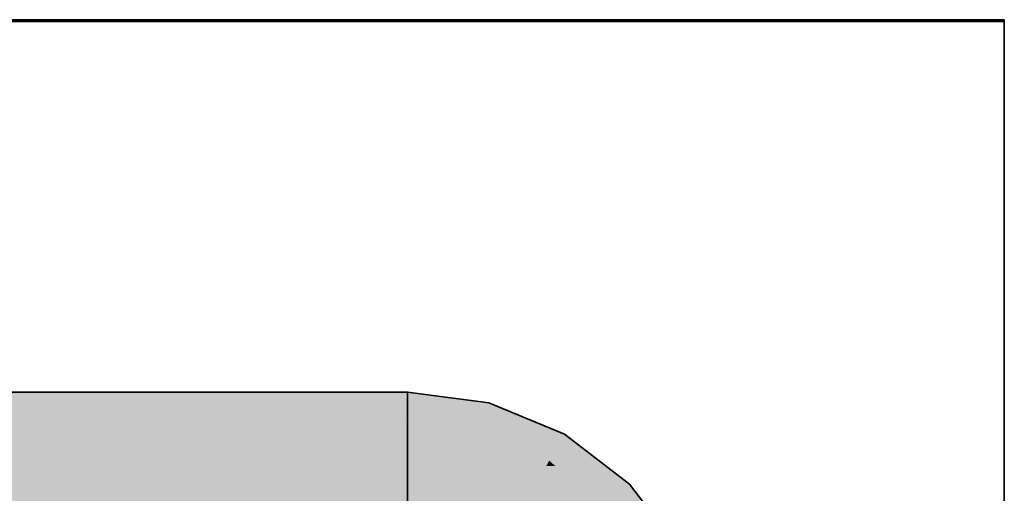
# Model space of a CAD drawing. Extents: x -133 to 627, y -127 to 467.
# Tile 171 of 256: x 176.04 to 180.35, y 372.26 to 374.34. Entities that reach past the tile are written whole.
import ezdxf

# ---------------------------------------------------------------- set-up
doc = ezdxf.new("R2010")
doc.units = 0
doc.layers.get('0').update_dxf_attribs({"lineweight": 35})
doc.layers.add('0-Shading', color=7, linetype='Continuous', lineweight=35)
doc.layers.add('5_OG-BESTAND', color=7, linetype='Continuous', lineweight=25)
doc.layers.add('A_Aussenwand', color=3, linetype='Continuous', lineweight=35, true_color=0x00ff00)
doc.layers.add('H_Vorlauf', color=1, linetype='Continuous', lineweight=35, true_color=0xff0000)

# ---------------------------------------------------------------- blocks, each defined once
blk = doc.blocks.new('Shading-A06HSSFSNL', base_point=(333.1707, 168.8303))
at = {"layer": '0-Shading', "color": 14, "true_color": 0xb00000}
for points in [[(156.275, 372.5463), (176.8855, 372.5463), (156.275, 372.7074)], [(176.8855, 372.5463), (156.275, 372.7074), (176.7245, 372.7074)], [(176.8368, 372.7038), (176.8127, 372.7074), (176.7245, 372.7074)], [(176.8368, 372.7038), (176.7281, 372.7038), (176.7245, 372.7074)], [(176.8181, 372.6138), (176.8368, 372.7038), (176.7281, 372.7038)], [(176.8368, 372.7038), (177.5418, 372.7074), (176.8127, 372.7074)], [(177.3503, 372.6138), (176.8181, 372.6138), (176.8368, 372.7038)], [(177.5633, 372.7038), (176.8368, 372.7038), (177.5418, 372.7074)], [(177.7352, 372.675), (177.0291, 372.675), (176.8368, 372.7038)], [(177.7352, 372.675), (177.5633, 372.7038), (176.8368, 372.7038)], [(177.7352, 372.5691), (177.6055, 372.5691), (176.8368, 372.7038)], [(177.7352, 372.675), (177.7352, 372.7074), (177.5418, 372.7074)], [(177.7352, 372.5691), (177.7352, 372.675), (177.0291, 372.675)], [(177.3613, 372.5463), (177.7352, 372.5463), (176.8181, 372.6138)], [(177.7352, 372.5463), (177.3503, 372.6138), (176.8181, 372.6138)], [(176.8855, 372.5463), (177.3613, 372.5463), (176.8181, 372.6138)], [(177.7352, 372.5463), (177.7352, 372.5691), (177.6055, 372.5691)]]:
    blk.add_solid(points, dxfattribs=at)
at = {"layer": '0-Shading', "color": 14, "true_color": 0xaf0000}
for points in [[(178.0911, 372.6606), (177.7352, 372.6606), (177.7352, 372.7074)], [(178.0605, 372.5463), (177.7352, 372.5463), (178.0911, 372.6606)], [(177.7352, 372.5463), (178.0911, 372.6606), (177.7352, 372.6606)], [(178.1465, 372.6376), (178.085, 372.6376), (178.0911, 372.6606)], [(178.3067, 372.5049), (178.0494, 372.5049), (178.085, 372.6376)], [(178.2762, 372.5232), (178.1465, 372.6376), (178.085, 372.6376)], [(178.4227, 372.5232), (178.2762, 372.5232), (178.1465, 372.6376)], [(178.0494, 372.5049), (178.0605, 372.5463), (177.7352, 372.5463)], [(178.3851, 372.458), (178.4227, 372.5232), (178.2762, 372.5232)], [(178.5077, 372.458), (178.3851, 372.458), (178.4227, 372.5232)], [(178.1627, 372.458), (178.3067, 372.5049), (178.0494, 372.5049)], [(178.3851, 372.458), (178.1627, 372.458), (178.3067, 372.5049)], [(178.3422, 372.3837), (178.3851, 372.458), (178.1627, 372.458)], [(178.4241, 372.408), (178.3563, 372.408), (178.3851, 372.458)], [(178.5413, 372.3047), (178.5077, 372.458), (178.3851, 372.458)], [(178.6252, 372.2224), (178.569, 372.2224), (178.3851, 372.458)], [(178.7075, 372.3047), (178.5413, 372.3047), (178.5077, 372.458)], [(178.3818, 372.3837), (178.3422, 372.3837), (178.3563, 372.408)], [(178.5437, 372.2291), (178.4241, 372.408), (178.3563, 372.408)], [(178.5637, 372.2291), (178.5437, 372.2291), (178.4241, 372.408)], [(178.5437, 372.2291), (178.3818, 372.3837), (178.3422, 372.3837)], [(178.6252, 372.2224), (178.7075, 372.3047), (178.5413, 372.3047)], [(178.7707, 372.2224), (178.6252, 372.2224), (178.7075, 372.3047)]]:
    blk.add_solid(points, dxfattribs=at)
at = {"layer": '0-Shading', "color": 1, "true_color": 0xf50000}
for points in [[(156.275, 372.1574), (177.7352, 372.1574), (156.275, 372.5463)], [(177.7352, 372.1574), (156.275, 372.5463), (177.7352, 372.5463)], [(177.8958, 372.5252), (177.7858, 372.5252), (177.7352, 372.5463)], [(178.0277, 372.4239), (177.7352, 372.4239), (177.7352, 372.5463)], [(178.0277, 372.4239), (177.8958, 372.5252), (177.7858, 372.5252)], [(178.0494, 372.5049), (177.9221, 372.5049), (177.8958, 372.5252)], [(178.0277, 372.4239), (178.0494, 372.5049), (177.9221, 372.5049)], [(178.245, 372.4239), (178.0277, 372.4239), (178.0494, 372.5049)], [(177.9563, 372.1574), (177.7352, 372.1574), (178.0277, 372.4239)], [(177.7352, 372.1574), (178.0277, 372.4239), (177.7352, 372.4239)], [(178.12, 372.2231), (177.9739, 372.2231), (178.0277, 372.4239)], [(178.068, 372.3837), (178.245, 372.4239), (178.0277, 372.4239)], [(178.2418, 372.2098), (178.1261, 372.2098), (178.0277, 372.4239)], [(178.3422, 372.3837), (178.068, 372.3837), (178.245, 372.4239)], [(178.2418, 372.2098), (178.3422, 372.3837), (178.068, 372.3837)], [(178.5437, 372.2291), (178.2529, 372.2291), (178.3422, 372.3837)]]:
    blk.add_solid(points, dxfattribs=at)
blk = doc.blocks.new('Referenz-A06HSSHCNL', base_point=(-102.5768, -104.9763))
at = {"layer": '5_OG-BESTAND', "color": 0, "lineweight": 35}
for p, q in [((180.3498, 374.3401), (170.8787, 374.3401)), ((180.3498, 374.3401), (170.8787, 374.3401)), ((180.3498, 368.5801), (180.3498, 374.3401)), ((180.3498, 368.5801), (180.3498, 374.3401))]:
    blk.add_line(p, q, dxfattribs=at)
blk = doc.blocks.new('Referenz-A06HSSHFNL', base_point=(-34.9965, -50.9197))
at = {"layer": 'A_Aussenwand', "color": 0, "linetype": 'Continuous', "ltscale": 0.35}
for p, q in [((169.6523, 374.3316), (180.3498, 374.3316)), ((180.3498, 374.3316), (180.3498, 368.5792))]:
    blk.add_line(p, q, dxfattribs=at)
blk = doc.blocks.new('Geometrie-A06HSTBZNL', base_point=(7.1679, 168.6361))
at = {"layer": 'H_Vorlauf', "lineweight": -2}
for p, q in [((177.7352, 372.7074), (156.275, 372.7074)), ((177.7352, 372.3852), (177.7352, 372.7074)), ((177.7352, 372.7074), (177.7352, 372.6887)), ((177.7352, 372.6887), (177.7352, 372.7074)), ((178.0911, 372.6606), (177.7352, 372.7074)), ((177.7352, 372.6887), (177.7352, 372.6337)), ((177.7352, 372.6337), (177.7352, 372.6887)), ((178.4227, 372.5232), (178.0911, 372.6606)), ((177.7352, 372.6337), (177.7352, 372.5463)), ((177.7352, 372.5463), (177.7352, 372.6337)), ((177.7352, 372.5463), (177.7352, 372.4324)), ((177.7352, 372.4324), (177.7352, 372.5463)), ((178.7075, 372.3047), (178.4227, 372.5232)), ((177.7352, 372.4324), (177.7352, 372.2998)), ((177.7352, 372.2998), (177.7352, 372.4324)), ((177.7352, 371.9296), (177.7352, 372.3852)), ((178.926, 372.0199), (178.7075, 372.3047)), ((177.7352, 372.2998), (177.7352, 372.1574)), ((177.7352, 372.1574), (177.7352, 372.2998))]:
    blk.add_line(p, q, dxfattribs=at)

msp = doc.modelspace()

# ---------------------------------------------------------------- block references
at = {"color": 251, "lineweight": 25, "ltscale": 0.25, "true_color": 0x585858}
for name, p in [('Referenz-A06HSSHCNL', (-102.5768, -104.9763)), ('Referenz-A06HSSHFNL', (-34.9965, -50.9197))]:
    msp.add_blockref(name, p, dxfattribs=at)
at = {"linetype": 'Continuous', "ltscale": 0.35}
msp.add_blockref('Geometrie-A06HSTBZNL', (7.1679, 168.6361), dxfattribs=at)
msp.add_blockref('Shading-A06HSSFSNL', (333.1707, 168.8303))

doc.saveas('drawing.dxf')
